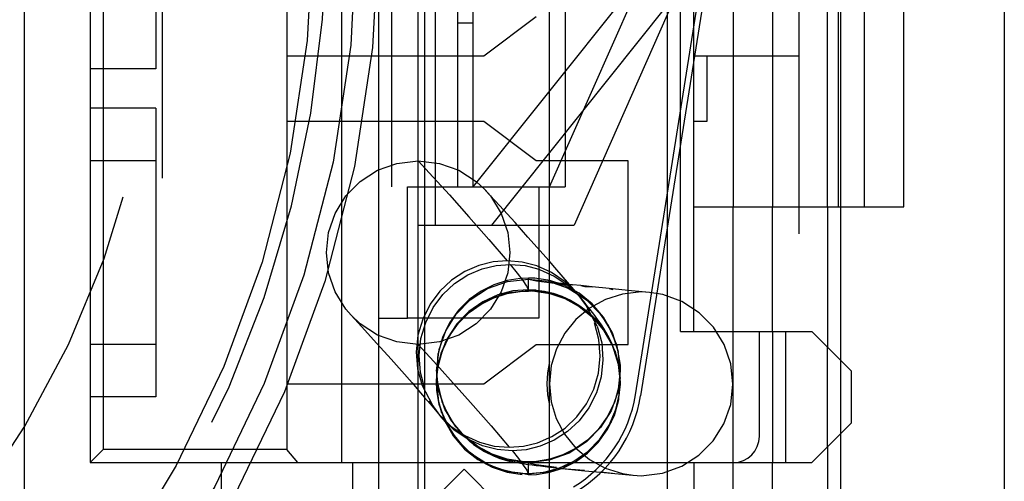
# Model space of a CAD drawing. Header units: millimetres. Extents: x 0 to 210, y 0 to 297.
# Tile 7 of 12: x 147.483 to 149.609, y 147.056 to 148.052. Entities that reach past the tile are written whole.
import ezdxf

# ---------------------------------------------------------------- set-up
doc = ezdxf.new("R2010")
doc.units = ezdxf.units.MM
doc.header["$LTSCALE"] = 19.36
for name, pattern in [('DOT', [0.2, 0.1, -0.1]), ('HIDDEN', [0.2, 0.1, -0.1]), ('PHANTOM', [0.8, 0.45, -0.05, 0.1, -0.05, 0.1, -0.05])]:
    doc.linetypes.add(name, pattern=pattern)
doc.layers.get('0').update_dxf_attribs({"linetype": 'CONTINUOUS'})
for name, color, linetype in [('DEFAULT_2', 8, 'HIDDEN'), ('DEFAULT_3', 7, 'PHANTOM'), ('Z_CURVE', 7, 'CONTINUOUS')]:
    doc.layers.add(name, color=color, linetype=linetype)

msp = doc.modelspace()

# ---------------------------------------------------------------- linework, layer by layer
at = {"color": 7, "linetype": 'Continuous'}
for p, q in [((147.4937, 146.9828), (147.4937, 149.5328)), ((147.6354, 149.4195), (147.6354, 147.0962)), ((148.1792, 147.0962), (148.1792, 149.4195)), ((147.6637, 149.3912), (147.6637, 147.1245)), ((148.0604, 149.3912), (148.0604, 147.1245)), ((148.9104, 147.3795), (148.9104, 149.1362)), ((148.9387, 147.3795), (148.9387, 149.1362)), ((149.0237, 148.867), (149.0237, 147.6487)), ((149.1087, 148.867), (149.1087, 147.6487)), ((149.2504, 148.867), (149.2504, 147.6487)), ((149.307, 148.867), (149.307, 147.6487)), ((149.392, 147.6487), (149.392, 148.867)), ((148.9387, 147.9745), (149.0237, 147.9745)), ((148.967, 147.9745), (148.967, 147.8328)), ((148.967, 147.8328), (148.9387, 147.8328)), ((148.3209, 147.6912), (148.6042, 147.6912)), ((148.3209, 147.4078), (148.3209, 147.6912)), ((148.6042, 147.6912), (148.6042, 147.4078)), ((148.9387, 147.6487), (149.392, 147.6487)), ((149.1087, 147.3795), (149.1087, 147.6487)), ((149.2277, 147.6487), (149.2277, 147.3455)), ((149.256, 147.3172), (149.256, 147.6487)), ((148.6042, 147.4078), (148.3209, 147.4078)), ((148.9104, 147.3795), (149.1937, 147.3795)), ((149.0804, 147.1528), (149.0804, 147.3795)), ((149.1937, 147.3795), (149.2787, 147.2945)), ((149.2787, 147.2945), (149.2787, 147.1812)), ((149.2787, 147.1812), (149.1937, 147.0962)), ((149.256, 146.994), (149.256, 147.1585)), ((147.6637, 147.1245), (147.6354, 147.0962)), ((148.0604, 147.1245), (147.6637, 147.1245)), ((148.0841, 147.0962), (148.0604, 147.1245)), ((149.2277, 147.1302), (149.2277, 146.994)), ((147.6354, 147.0962), (149.1937, 147.0962)), ((147.9187, 146.9545), (147.9187, 147.0962)), ((148.202, 147.0962), (148.202, 146.9545)), ((148.9387, 147.0962), (148.9387, 146.9262)), ((149.1087, 146.8412), (149.1087, 147.0962)), ((148.4429, 147.082), (148.2304, 146.8695)), ((148.6554, 146.8695), (148.4429, 147.082))]:
    msp.add_line(p, q, dxfattribs=at)
at = {"color": 9, "linetype": 'DOT'}
for p, q in [((148.5818, 147.4946), (148.5818, 147.4925)), ((148.5816, 147.4691), (148.5818, 147.468)), ((148.5818, 147.468), (148.5818, 147.4664)), ((148.7559, 147.4719), (148.7638, 147.4702)), ((148.5816, 147.0698), (148.5816, 147.098))]:
    msp.add_line(p, q, dxfattribs=at)
for points in [[(148.3438, 147.7478), (148.3759, 147.7127), (148.4111, 147.6739), (148.4531, 147.627), (148.4964, 147.5777), (148.5359, 147.5314)], [(148.5421, 147.5239), (148.5575, 147.5049), (148.5695, 147.4891), (148.5777, 147.477), (148.5816, 147.4693)], [(148.3834, 147.2942), (148.3889, 147.3405), (148.4031, 147.3803), (148.4257, 147.4165), (148.4562, 147.4478), (148.4937, 147.4718), (148.5369, 147.4874), (148.5816, 147.4925)], [(148.5818, 147.4925), (148.6249, 147.4878), (148.6678, 147.4727), (148.7067, 147.4482), (148.7387, 147.4153), (148.762, 147.3768), (148.7758, 147.3351)], [(148.5818, 147.4925), (148.5989, 147.4884), (148.6431, 147.4827), (148.6766, 147.4802)], [(148.6948, 147.4782), (148.7034, 147.4762), (148.7196, 147.4756)], [(148.3834, 147.275), (148.3884, 147.3146), (148.4029, 147.3554), (148.4266, 147.393), (148.4578, 147.4246), (148.4953, 147.4482), (148.5379, 147.4632), (148.5816, 147.468)], [(148.5818, 147.468), (148.6255, 147.4632), (148.668, 147.4482), (148.7056, 147.4246), (148.7368, 147.393), (148.7418, 147.3875)], [(148.7561, 147.3649), (148.7605, 147.3554), (148.7751, 147.3146), (148.78, 147.2697)]]:
    msp.add_lwpolyline(points, dxfattribs=at)
at = {"color": 7, "linetype": 'Continuous'}
msp.add_arc((149.0237, 147.1528), 0.0567, 270, 360, dxfattribs=at)
at = {"layer": 'DEFAULT_2', "color": 8, "linetype": 'HIDDEN'}
for p, q in [((148.2587, 146.8412), (148.2587, 149.6745)), ((148.3437, 146.8412), (148.3437, 149.6745)), ((148.627, 146.8412), (148.627, 149.6745)), ((147.7912, 149.6462), (147.7912, 146.8695)), ((149.1654, 149.5259), (149.1654, 146.994)), ((148.3805, 148.9067), (148.3805, 147.609)), ((149.2277, 147.6487), (149.2277, 148.867)), ((149.256, 147.6487), (149.256, 148.867)), ((148.4287, 148.8245), (148.4287, 147.6912)), ((148.4627, 147.6912), (148.4627, 148.8245)), ((148.661, 148.8245), (148.661, 147.6912)), ((147.777, 148.5695), (147.777, 147.9462)), ((148.8128, 147.2421), (148.9661, 148.2095)), ((148.9773, 148.2078), (148.824, 147.2403)), ((148.627, 147.6912), (148.8424, 148.1775)), ((148.9175, 148.1443), (148.6805, 147.609)), ((148.4627, 147.6912), (148.8161, 148.1342)), ((148.8803, 148.0829), (148.5023, 147.609)), ((148.4854, 147.9745), (148.5987, 148.0595)), ((148.4287, 148.0453), (148.4627, 148.0453)), ((148.0604, 147.9745), (148.4854, 147.9745)), ((149.0237, 147.9745), (149.1654, 147.9745)), ((147.777, 147.9462), (147.6354, 147.9462)), ((147.777, 147.8612), (147.6354, 147.8612)), ((147.777, 147.8612), (147.777, 147.2378)), ((148.4854, 147.8328), (148.0604, 147.8328)), ((148.5987, 147.7478), (148.4854, 147.8328)), ((147.777, 147.7478), (147.6354, 147.7478)), ((148.2975, 147.742), (148.3437, 147.7478)), ((148.3437, 147.7478), (148.3899, 147.742)), ((148.797, 147.7478), (148.5987, 147.7478)), ((148.797, 147.3512), (148.797, 147.7478)), ((144.9437, 147.6912), (148.3209, 147.6912)), ((148.4687, 147.7033), (148.4885, 147.6849)), ((148.6042, 147.6912), (148.661, 147.6912)), ((148.4885, 147.6849), (148.4998, 147.6718)), ((148.519, 147.6515), (148.4894, 147.6839)), ((148.4998, 147.6718), (148.5228, 147.6343)), ((148.5528, 147.6143), (148.519, 147.6515)), ((149.0237, 146.8412), (149.0237, 147.6487)), ((148.5228, 147.6343), (148.5372, 147.593)), ((148.3437, 147.609), (148.6805, 147.609)), ((148.5808, 147.5831), (148.5528, 147.6143)), ((148.6265, 147.5316), (148.5808, 147.5831)), ((148.5119, 147.5218), (148.5422, 147.5239)), ((148.6433, 147.5124), (148.6265, 147.5316)), ((148.6662, 147.4858), (148.6433, 147.5124)), ((148.3971, 147.4591), (148.4223, 147.4828)), ((148.5072, 147.48), (148.4797, 147.4663)), ((148.5355, 147.4891), (148.5072, 147.48)), ((148.5954, 147.4941), (148.5818, 147.4946)), ((148.6278, 147.4892), (148.5954, 147.4941)), ((148.6274, 147.4864), (148.6272, 147.4864)), ((148.6322, 147.4857), (148.6274, 147.4864)), ((148.6425, 147.4842), (148.6322, 147.4857)), ((148.6636, 147.4817), (148.6533, 147.4829)), ((148.6766, 147.4802), (148.6636, 147.4817)), ((148.68, 147.4696), (148.6662, 147.4858)), ((148.6948, 147.4782), (148.6766, 147.4802)), ((148.7196, 147.4756), (148.6948, 147.4782)), ((148.3761, 147.431), (148.3971, 147.4591)), ((148.5988, 147.4687), (148.5814, 147.4694)), ((148.6885, 147.4594), (148.68, 147.4696)), ((148.6885, 147.4593), (148.7144, 147.424)), ((148.7194, 147.439), (148.691, 147.4617)), ((148.7559, 147.4719), (148.7196, 147.4756)), ((148.7848, 147.46), (148.7478, 147.4486)), ((148.8043, 147.4673), (148.7559, 147.4719)), ((148.8254, 147.4645), (148.7848, 147.46)), ((148.8433, 147.4637), (148.8043, 147.4673)), ((148.8433, 147.4633), (148.8254, 147.4645)), ((148.8717, 147.4587), (148.8433, 147.4633)), ((148.9131, 147.444), (148.8717, 147.4587)), ((148.7478, 147.4486), (148.7137, 147.4299)), ((148.7439, 147.4103), (148.7194, 147.439)), ((148.9506, 147.4198), (148.9131, 147.444)), ((148.199, 147.4141), (148.2211, 147.39)), ((148.36, 147.3989), (148.3761, 147.431)), ((148.431, 147.4251), (148.4113, 147.3977)), ((148.7137, 147.4299), (148.6841, 147.4053)), ((148.7302, 147.3905), (148.7085, 147.4311)), ((148.2587, 147.4078), (148.3209, 147.4078)), ((148.3496, 147.3642), (148.36, 147.3989)), ((148.4113, 147.3977), (148.3962, 147.3663)), ((148.6841, 147.4053), (148.66, 147.3755)), ((148.7633, 147.3761), (148.7439, 147.4103)), ((148.2211, 147.39), (148.2545, 147.3532)), ((148.66, 147.3755), (148.642, 147.3417)), ((148.7758, 147.3371), (148.7633, 147.3761)), ((149.1087, 147.3795), (149.1087, 147.0962)), ((149.137, 147.3795), (149.137, 147.0962)), ((147.777, 147.3512), (147.6354, 147.3512)), ((148.2545, 147.3532), (148.2851, 147.3192)), ((148.3459, 147.3277), (148.3496, 147.3642)), ((148.3962, 147.3663), (148.3866, 147.3319)), ((148.4854, 147.2662), (148.5987, 147.3512)), ((148.5987, 147.3512), (148.797, 147.3512)), ((149.0189, 147.3095), (149.0046, 147.3509)), ((148.3834, 147.2681), (148.3866, 147.3319)), ((148.642, 147.3417), (148.6311, 147.3054)), ((148.768, 147.3385), (148.7758, 147.3116)), ((148.78, 147.2963), (148.7758, 147.3371)), ((149.2277, 147.1302), (149.2277, 147.3455)), ((148.2851, 147.3192), (148.3083, 147.2932)), ((148.3487, 147.2909), (148.3459, 147.3277)), ((148.776, 147.3105), (148.7738, 147.3206)), ((148.7758, 147.3116), (148.7798, 147.2778)), ((149.256, 147.1585), (149.256, 147.3172)), ((148.3083, 147.2932), (148.3305, 147.268)), ((148.3584, 147.2552), (148.3487, 147.2909)), ((148.3834, 147.2963), (148.3834, 147.2681)), ((148.3834, 147.2928), (148.3847, 147.2713)), ((148.6311, 147.3054), (148.627, 147.2662)), ((148.7768, 147.2325), (148.78, 147.2963)), ((148.78, 147.2681), (148.78, 147.2942)), ((148.0604, 147.2662), (148.4854, 147.2662)), ((148.3305, 147.268), (148.3445, 147.2521)), ((148.3847, 147.2713), (148.3948, 147.2277)), ((148.627, 147.2662), (148.631, 147.2272)), ((148.739, 147.2815), (148.7286, 147.2467)), ((148.3445, 147.2521), (148.3575, 147.237)), ((148.3873, 147.2299), (148.3833, 147.2637)), ((147.777, 147.2378), (147.6354, 147.2378)), ((148.3575, 147.237), (148.3695, 147.2231)), ((148.3927, 147.1953), (148.3678, 147.2296)), ((148.3695, 147.2231), (148.3802, 147.2103)), ((148.387, 147.2315), (148.3892, 147.2214)), ((148.3951, 147.203), (148.3873, 147.2299)), ((148.3948, 147.2277), (148.4138, 147.1886)), ((148.631, 147.2272), (148.6418, 147.191)), ((148.7673, 147.1981), (148.7768, 147.2325)), ((148.3802, 147.2103), (148.3874, 147.2017)), ((148.3952, 147.2029), (148.4067, 147.1776)), ((149.0039, 147.18), (149.0185, 147.2213)), ((148.9808, 147.1429), (149.0039, 147.18)), ((148.4083, 147.1755), (148.4089, 147.1747)), ((148.4825, 147.1326), (148.451, 147.1467)), ((148.7094, 147.1163), (148.7324, 147.1393)), ((148.444, 147.1254), (148.4724, 147.1027)), ((148.4634, 147.1349), (148.4868, 147.1199)), ((148.4868, 147.1199), (148.5063, 147.1105)), ((148.5078, 147.1317), (148.5404, 147.1292)), ((148.6838, 147.1273), (148.7135, 147.1026)), ((148.4724, 147.1027), (148.5033, 147.0861)), ((148.5063, 147.1105), (148.52, 147.1053)), ((148.7135, 147.1026), (148.7477, 147.0838)), ((148.5769, 147.0928), (148.581, 147.0922)), ((148.581, 147.0922), (148.5895, 147.0911)), ((148.5816, 147.0727), (148.6149, 147.0753)), ((148.5895, 147.0911), (148.5984, 147.0899)), ((148.5984, 147.0899), (148.6079, 147.0888)), ((148.5994, 147.0706), (148.6279, 147.0752)), ((148.6079, 147.0888), (148.623, 147.087)), ((148.6149, 147.0753), (148.6474, 147.084)), ((148.623, 147.087), (148.6537, 147.0836)), ((148.6279, 147.0752), (148.6562, 147.0844)), ((148.6537, 147.0836), (148.7035, 147.0785)), ((148.7035, 147.0785), (148.7373, 147.0752)), ((148.7373, 147.0752), (148.8073, 147.0687)), ((148.7477, 147.0838), (148.7848, 147.0724)), ((148.8714, 147.0736), (148.9127, 147.0881)), ((148.5642, 147.0733), (148.5816, 147.0727)), ((148.5818, 147.0698), (148.5994, 147.0706)), ((148.7848, 147.0724), (148.8076, 147.0689)), ((148.8076, 147.0689), (148.8254, 147.0678)), ((148.8254, 147.0678), (148.8714, 147.0736))]:
    msp.add_line(p, q, dxfattribs=at)
at = {"layer": 'DEFAULT_2', "color": 8, "linetype": 'DOT'}
for p, q in [((148.882, 146.994), (148.882, 149.5259)), ((148.287, 147.6912), (148.287, 148.8245)), ((148.5818, 147.4664), (148.5818, 147.4943)), ((148.78, 147.2942), (148.7745, 147.2479)), ((148.78, 147.2956), (148.78, 147.2942)), ((148.3834, 147.2697), (148.3834, 147.275)), ((148.3884, 147.2249), (148.3834, 147.2697)), ((148.78, 147.2697), (148.78, 147.2645)), ((148.4014, 147.2117), (148.3876, 147.2533)), ((148.7745, 147.2479), (148.7603, 147.2081)), ((148.4029, 147.1841), (148.3884, 147.2249)), ((148.457, 147.2258), (148.501, 147.1756)), ((148.7603, 147.2081), (148.7377, 147.1719)), ((148.4069, 147.1771), (148.4029, 147.1841)), ((148.501, 147.1756), (148.5404, 147.1292)), ((148.7377, 147.1719), (148.7072, 147.1406)), ((148.4266, 147.1464), (148.4212, 147.1546)), ((148.4956, 147.1157), (148.4567, 147.1402)), ((148.7072, 147.1406), (148.6697, 147.1166)), ((148.5464, 147.1219), (148.56, 147.1048)), ((148.6697, 147.1166), (148.6265, 147.101)), ((148.5385, 147.1006), (148.4956, 147.1157)), ((148.5816, 147.0959), (148.5385, 147.1006)), ((148.5816, 147.098), (148.5816, 147.0962)), ((148.5816, 147.0959), (148.5986, 147.0918)), ((148.6265, 147.101), (148.5818, 147.0959)), ((148.5379, 147.0763), (148.4954, 147.0912)), ((148.5816, 147.0714), (148.5379, 147.0763)), ((148.578, 147.0797), (148.5814, 147.0727)), ((148.5986, 147.0918), (148.6427, 147.0861)), ((148.6537, 147.0836), (148.703, 147.0796)), ((148.7383, 147.0761), (148.7634, 147.0736)), ((148.5815, 147.0724), (148.5816, 147.0716)), ((148.5816, 147.0716), (148.5816, 147.0714)), ((148.5816, 147.0714), (148.5816, 147.0698)), ((148.8073, 147.0687), (148.8253, 147.0678))]:
    msp.add_line(p, q, dxfattribs=at)
at = {"layer": 'DEFAULT_2', "color": 8, "linetype": 'HIDDEN'}
for points in [[(148.1989, 147.4141), (148.1876, 147.4272), (148.1646, 147.4647), (148.1502, 147.506), (148.1455, 147.5495), (148.1502, 147.593), (148.1646, 147.6343), (148.1876, 147.6718), (148.2187, 147.7033), (148.2561, 147.7274), (148.2975, 147.742)], [(148.3899, 147.742), (148.4313, 147.7274), (148.4687, 147.7033)], [(148.5372, 147.593), (148.5419, 147.5495), (148.5372, 147.506)], [(148.5359, 147.5315), (148.5053, 147.5294), (148.475, 147.5217), (148.4443, 147.5084), (148.4154, 147.4899), (148.3904, 147.4661), (148.3695, 147.4379), (148.3536, 147.4059), (148.3433, 147.3713), (148.3397, 147.335), (148.3425, 147.2984), (148.3522, 147.2629), (148.3742, 147.2217)], [(148.4223, 147.4828), (148.4512, 147.5012), (148.4818, 147.5143), (148.5119, 147.5218)], [(148.6885, 147.4593), (148.6613, 147.4864), (148.6318, 147.5063), (148.6002, 147.5206), (148.5684, 147.5289), (148.5359, 147.5315)], [(148.5422, 147.5239), (148.5745, 147.5214), (148.6042, 147.5136)], [(148.5372, 147.506), (148.5228, 147.4647), (148.4998, 147.4272)], [(148.606, 147.5131), (148.6376, 147.499), (148.6671, 147.4793)], [(148.5816, 147.4946), (148.564, 147.4938), (148.5355, 147.4891)], [(148.6271, 147.4865), (148.6272, 147.4864), (148.6278, 147.4863), (148.6291, 147.486), (148.6311, 147.4856), (148.6344, 147.4848), (148.639, 147.4835), (148.6459, 147.4813), (148.6553, 147.4779), (148.6686, 147.4721), (148.6866, 147.4622), (148.7082, 147.4468), (148.7315, 147.424), (148.7539, 147.3924), (148.7716, 147.3513), (148.7796, 147.3068), (148.78, 147.2956)], [(148.691, 147.4617), (148.6601, 147.4783), (148.6278, 147.4892)], [(148.6533, 147.4829), (148.6468, 147.4837), (148.6438, 147.4841)], [(148.6671, 147.4793), (148.693, 147.4538), (148.6955, 147.4509)], [(148.5814, 147.4694), (148.5481, 147.4668), (148.5156, 147.458), (148.483, 147.4429), (148.4529, 147.422), (148.4274, 147.3954), (148.4069, 147.3649), (148.3928, 147.3314), (148.3848, 147.2969), (148.3833, 147.2633)], [(148.3866, 147.3038), (148.3962, 147.3382), (148.4113, 147.3695), (148.431, 147.3969), (148.454, 147.4199), (148.4797, 147.4381), (148.5072, 147.4518), (148.5355, 147.461), (148.564, 147.4657), (148.5816, 147.4664)], [(148.4797, 147.4663), (148.454, 147.4481), (148.431, 147.4251)], [(148.5818, 147.4664), (148.5987, 147.4685), (148.6164, 147.466), (148.6349, 147.4617), (148.6536, 147.4555), (148.6723, 147.4471), (148.6907, 147.4363), (148.7087, 147.4229), (148.7259, 147.4066)], [(148.5954, 147.466), (148.6278, 147.461), (148.6601, 147.4502), (148.691, 147.4335), (148.7194, 147.4109), (148.7439, 147.3822), (148.7633, 147.3479), (148.7758, 147.3089), (148.78, 147.2681)], [(148.7445, 147.3856), (148.7393, 147.3935), (148.7345, 147.4006), (148.7297, 147.4073), (148.7248, 147.4138), (148.7199, 147.4203), (148.7149, 147.4268), (148.7096, 147.4335), (148.7042, 147.4403), (148.6985, 147.4473), (148.6955, 147.4509)], [(148.2561, 147.3716), (148.2187, 147.3957), (148.1989, 147.4141)], [(148.4998, 147.4272), (148.4687, 147.3957), (148.4313, 147.3716)], [(149.0046, 147.3509), (148.9817, 147.3883), (148.9506, 147.4198)], [(148.5404, 147.1292), (148.5709, 147.1313), (148.6012, 147.1389), (148.632, 147.1522), (148.6608, 147.1708), (148.6859, 147.1946), (148.7068, 147.2227), (148.7227, 147.2547), (148.733, 147.2893), (148.7366, 147.3256), (148.7337, 147.3622), (148.7241, 147.3977)], [(148.7678, 147.3392), (148.7561, 147.3649), (148.7418, 147.3875), (148.7257, 147.4069)], [(148.3437, 147.3512), (148.2975, 147.357), (148.2561, 147.3716)], [(148.4313, 147.3716), (148.3899, 147.357), (148.3437, 147.3512)], [(148.7302, 147.3905), (148.7399, 147.3548), (148.7427, 147.318), (148.739, 147.2815)], [(148.7737, 147.3206), (148.7712, 147.3294), (148.7627, 147.3521), (148.7563, 147.3653), (148.7499, 147.3767), (148.7445, 147.3856)], [(148.627, 147.3143), (148.6227, 147.29), (148.6212, 147.266), (148.6227, 147.2424), (148.627, 147.2192)], [(148.78, 147.2645), (148.7792, 147.2888), (148.7758, 147.3116)], [(149.0185, 147.2213), (149.0234, 147.2654), (149.0189, 147.3095)], [(148.5816, 147.098), (148.568, 147.0984), (148.5357, 147.1034), (148.5033, 147.1142), (148.4724, 147.1308), (148.444, 147.1535), (148.4195, 147.1822), (148.4001, 147.2165), (148.3876, 147.2555), (148.3834, 147.2963)], [(148.3874, 147.2299), (148.3842, 147.2516), (148.3834, 147.275)], [(148.3834, 147.2681), (148.3876, 147.2273), (148.4001, 147.1883)], [(148.7101, 147.12), (148.7356, 147.1466), (148.7561, 147.1771), (148.7702, 147.2106), (148.7782, 147.2452), (148.7797, 147.2787)], [(148.7286, 147.2467), (148.7125, 147.2147), (148.6914, 147.1866), (148.6662, 147.1629), (148.6374, 147.1445), (148.6068, 147.1314), (148.5767, 147.1239), (148.5464, 147.1218)], [(148.7768, 147.2606), (148.7673, 147.2262), (148.7521, 147.1949), (148.7324, 147.1675), (148.7094, 147.1445), (148.6837, 147.1263), (148.6562, 147.1126), (148.6279, 147.1034), (148.5994, 147.0987), (148.5818, 147.098)], [(148.3874, 147.2017), (148.4149, 147.1742), (148.4444, 147.1544), (148.4761, 147.1401), (148.5078, 147.1317)], [(148.4089, 147.1747), (148.4096, 147.1737), (148.4103, 147.1728), (148.4102, 147.1729), (148.4091, 147.1746), (148.407, 147.178), (148.4033, 147.1847), (148.3989, 147.194), (148.3916, 147.2134), (148.3893, 147.2214)], [(148.3926, 147.1953), (148.3976, 147.1892), (148.401, 147.1849), (148.4039, 147.1812), (148.4064, 147.1781), (148.4083, 147.1755)], [(148.451, 147.1467), (148.4215, 147.1664), (148.3956, 147.1919), (148.3927, 147.1953)], [(148.4001, 147.1883), (148.4195, 147.1541), (148.444, 147.1254)], [(148.4138, 147.1886), (148.438, 147.1575), (148.4634, 147.1349)], [(148.6418, 147.191), (148.6597, 147.1572), (148.6838, 147.1273)], [(148.7324, 147.1393), (148.7521, 147.1667), (148.7673, 147.1981)], [(148.4069, 147.1771), (148.4212, 147.1546), (148.4372, 147.1351)], [(148.9127, 147.0881), (148.9498, 147.1119), (148.9808, 147.1429)], [(148.5095, 147.086), (148.4908, 147.0944), (148.4724, 147.1052), (148.4544, 147.1186), (148.4373, 147.1349)], [(148.5464, 147.1218), (148.5141, 147.1243), (148.4825, 147.1326)], [(148.6474, 147.084), (148.68, 147.0992), (148.7101, 147.12)], [(148.6562, 147.0844), (148.6837, 147.0981), (148.7094, 147.1163)], [(148.52, 147.1053), (148.5298, 147.1022), (148.5373, 147.1002), (148.543, 147.0988), (148.5481, 147.0977), (148.5526, 147.0968), (148.5561, 147.0962)], [(148.5569, 147.096), (148.5609, 147.0953), (148.5649, 147.0946), (148.5689, 147.094), (148.5729, 147.0934), (148.5769, 147.0928)], [(148.5033, 147.0861), (148.5357, 147.0752), (148.568, 147.0703)], [(148.5816, 147.0698), (148.5645, 147.073), (148.5467, 147.0755), (148.5283, 147.0797)]]:
    msp.add_lwpolyline(points, dxfattribs=at)
at = {"layer": 'DEFAULT_2', "color": 8, "linetype": 'DOT'}
for points in [[(148.3436, 147.3512), (148.3772, 147.3145), (148.4137, 147.2742), (148.457, 147.2258)], [(148.78, 147.2645), (148.775, 147.2249), (148.7605, 147.1841), (148.7368, 147.1465), (148.7056, 147.1149)], [(148.4567, 147.1402), (148.4247, 147.1731), (148.4014, 147.2117)], [(148.4954, 147.0912), (148.4578, 147.1148), (148.4266, 147.1464)], [(148.56, 147.1048), (148.5707, 147.0906), (148.578, 147.0797)], [(148.7056, 147.1149), (148.6681, 147.0912), (148.6255, 147.0763), (148.5818, 147.0714)]]:
    msp.add_lwpolyline(points, dxfattribs=at)
at = {"layer": 'DEFAULT_2', "color": 8, "linetype": 'HIDDEN'}
for radius in [2.5925, 2.4508]:
    msp.add_circle((145.6662, 148.2578), radius, dxfattribs=at)
at = {"layer": 'DEFAULT_2', "color": 8, "linetype": 'DOT'}
msp.add_circle((145.6662, 148.2578), 2.5453, dxfattribs=at)
at = {"layer": 'DEFAULT_2', "color": 8, "linetype": 'HIDDEN'}
for centre, radius, start, end in [((145.6662, 148.2578), 2.4792, 244.7888, 115.2112), ((145.6662, 148.2578), 2.125, 187.2786, 90), ((148.533, 147.2864), 0.2833, 301, 351), ((148.533, 147.2864), 0.2947, 301, 351)]:
    msp.add_arc(centre, radius, start, end, dxfattribs=at)
at = {"layer": 'DEFAULT_3', "color": 7, "linetype": 'PHANTOM'}
msp.add_line((149.6092, 182.3303), (149.6092, 132.3303), dxfattribs=at)
at = {"layer": 'Z_CURVE', "color": 8, "linetype": 'HIDDEN'}
msp.add_line((148.3579, 146.9797), (148.3579, 149.6462), dxfattribs=at)

doc.saveas('drawing.dxf')
